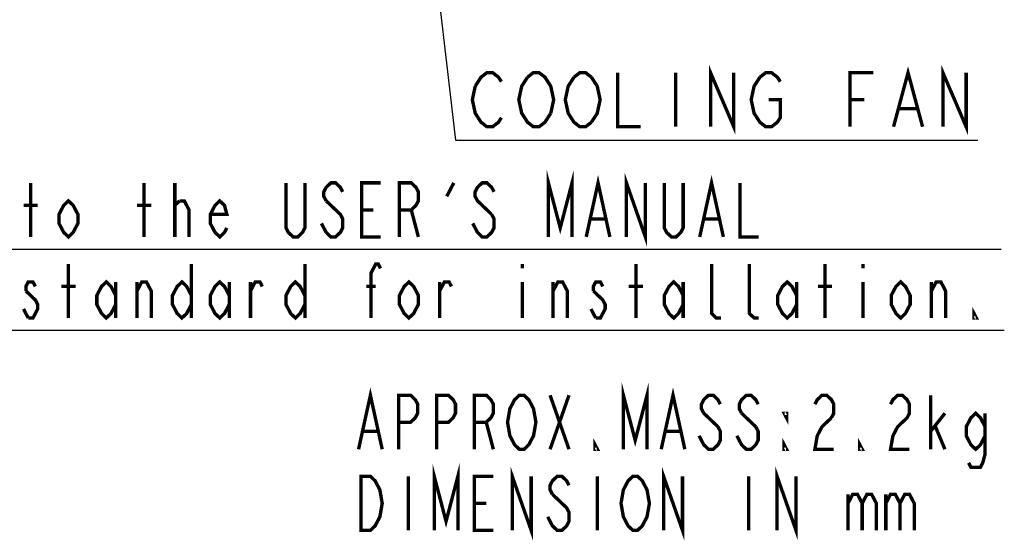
# Model space of a CAD drawing. Extents: x 63 to 814, y 62 to 569.
# Tile 17 of 25: x 697 to 814, y 62 to 123. Entities that reach past the tile are written whole.
import ezdxf

# ---------------------------------------------------------------- set-up
doc = ezdxf.new("R2010")
doc.units = 0
doc.header["$LTSCALE"] = 46.2
doc.layers.get('0').update_dxf_attribs({"linetype": 'CONTINUOUS'})
doc.layers.add('ALL_NOTE', color=7, linetype='CONTINUOUS')

msp = doc.modelspace()

# ---------------------------------------------------------------- linework, layer by layer
at = {"color": 2, "linetype": 'CONTINUOUS'}
for p, q in [((667.969, 96.12), (813.674, 96.12)), ((668.327, 86.502), (814.032, 86.502))]:
    msp.add_line(p, q, dxfattribs=at)
at = {"layer": 'ALL_NOTE', "color": 2, "linetype": 'CONTINUOUS'}
for p, q in [((741.858, 170.567), (749.05, 109)), ((749.05, 109), (750.345, 109)), ((750.345, 109), (810.889, 109))]:
    msp.add_line(p, q, dxfattribs=at)
at = {"layer": 'ALL_NOTE', "color": 2, "linetype": 'CONTINUOUS', "const_width": 0.4}
for points in [[(779.241, 110.6), (779.241, 117), (781.993, 110.6), (781.993, 117)], [(800.913, 110.6), (802.633, 117), (804.353, 110.6)], [(806.761, 110.6), (806.761, 117), (809.513, 110.6), (809.513, 117)], [(751.377, 115.4), (752.065, 116.467), (752.753, 117), (753.441, 117), (754.129, 116.467), (754.473, 115.933)], [(760.321, 112.2), (759.633, 111.133), (758.945, 110.6), (758.257, 110.6), (757.569, 111.133), (757.225, 111.667), (756.881, 112.2), (756.537, 113.8), (756.881, 115.4), (757.569, 116.467)], [(757.569, 116.467), (758.257, 117), (758.945, 117), (759.633, 116.467), (759.977, 115.933), (760.321, 115.4), (760.665, 113.8), (760.321, 112.2)], [(765.137, 111.133), (764.449, 110.6), (763.761, 110.6), (763.073, 111.133), (762.729, 111.667), (762.385, 112.2), (762.041, 113.8), (762.385, 115.4), (763.073, 116.467)], [(763.073, 116.467), (763.761, 117), (764.449, 117), (765.137, 116.467)], [(765.137, 116.467), (765.825, 115.4), (766.169, 113.8), (765.825, 112.2), (765.137, 111.133)], [(768.233, 117), (768.233, 110.6), (770.985, 110.6)], [(775.113, 117), (775.113, 110.6)], [(786.121, 113.8), (787.497, 113.8), (787.497, 111.667), (787.153, 111.133), (786.465, 110.6), (785.777, 110.6), (785.089, 111.133), (784.745, 111.667), (784.401, 112.2), (784.057, 113.8), (784.401, 115.4), (785.089, 116.467)], [(785.089, 116.467), (785.777, 117), (786.465, 117), (787.153, 116.467), (787.497, 115.933)], [(795.753, 110.6), (795.753, 117), (798.505, 117)], [(754.473, 111.667), (754.129, 111.133), (753.441, 110.6), (752.753, 110.6), (752.065, 111.133), (751.721, 111.667), (751.377, 112.2), (751.033, 113.8), (751.377, 115.4)], [(795.753, 113.8), (797.473, 113.8)], [(801.601, 112.733), (803.665, 112.733)], [(760.042, 97.557), (760.042, 103.957), (761.442, 98.624), (762.842, 103.957), (762.842, 97.557)], [(769.282, 97.557), (769.282, 103.957), (771.522, 97.557), (771.522, 103.957)], [(698.722, 97.557), (698.722, 103.957)], [(712.162, 97.557), (712.162, 103.957)], [(715.802, 97.557), (715.802, 103.957)], [(731.202, 103.957), (731.202, 98.624), (730.922, 98.09), (730.362, 97.557), (729.802, 97.557), (729.242, 98.09), (728.962, 98.624), (728.962, 103.957)], [(735.682, 102.89), (735.402, 103.424), (734.842, 103.957), (734.282, 103.957), (733.722, 103.424), (733.442, 102.89), (733.442, 102.357), (733.722, 101.824)], [(740.162, 97.557), (737.922, 97.557), (737.922, 103.957), (740.162, 103.957)], [(742.402, 97.557), (742.402, 103.957), (743.802, 103.957), (744.362, 103.424), (744.642, 102.89), (744.642, 101.824), (744.362, 101.29), (743.802, 100.757), (742.402, 100.757)], [(748.002, 102.357), (748.842, 103.957)], [(753.602, 102.89), (753.322, 103.424), (752.762, 103.957), (752.202, 103.957), (751.642, 103.424), (751.362, 102.89), (751.362, 102.357), (751.642, 101.824), (753.322, 100.224)], [(764.522, 97.557), (765.922, 103.957), (767.322, 97.557)], [(776.002, 103.957), (776.002, 98.624), (775.722, 98.09), (775.162, 97.557), (774.602, 97.557), (774.042, 98.09), (773.762, 98.624), (773.762, 103.957)], [(777.962, 97.557), (779.362, 103.957), (780.762, 97.557)], [(782.722, 103.957), (782.722, 97.557), (784.962, 97.557)], [(697.882, 101.29), (699.562, 101.29)], [(704.322, 99.157), (703.762, 98.09), (703.202, 97.557), (702.642, 98.09), (702.082, 99.157), (702.082, 100.224), (702.642, 101.29), (703.202, 101.824), (703.762, 101.29), (704.322, 100.224), (704.322, 99.157)], [(711.322, 101.29), (713.002, 101.29)], [(715.802, 101.29), (716.362, 101.824)], [(716.362, 101.824), (716.922, 101.824), (717.482, 100.757), (717.482, 97.557)], [(721.962, 98.624), (721.682, 98.09), (721.122, 97.557), (720.562, 98.09), (720.002, 99.157), (720.002, 100.224), (720.562, 101.29), (721.122, 101.824), (721.682, 101.29), (721.962, 100.224), (720.002, 100.224)], [(733.722, 101.824), (735.402, 100.224), (735.682, 99.69), (735.682, 98.624), (735.402, 98.09), (734.842, 97.557), (734.282, 97.557), (733.722, 98.09)], [(737.922, 100.757), (739.322, 100.757)], [(743.802, 100.757), (744.642, 97.557)], [(753.322, 100.224), (753.602, 99.69), (753.602, 98.624), (753.322, 98.09), (752.762, 97.557), (752.202, 97.557), (751.642, 98.09), (751.362, 98.624), (751.082, 99.157)], [(733.722, 98.09), (733.162, 99.157)], [(765.082, 99.69), (766.762, 99.69)], [(778.522, 99.69), (780.202, 99.69)], [(703.202, 87.957), (703.202, 94.357)], [(717.762, 94.357), (717.762, 87.957)], [(731.202, 94.357), (731.202, 87.957)], [(739.042, 87.957), (739.042, 93.29), (739.602, 94.357), (739.882, 94.357), (740.162, 93.824)], [(756.962, 94.357), (756.962, 93.824)], [(770.402, 87.957), (770.402, 94.357)], [(780.482, 87.957), (779.922, 87.957), (779.362, 88.49), (779.362, 94.357)], [(784.962, 87.957), (784.402, 87.957), (783.842, 88.49), (783.842, 94.357)], [(792.802, 87.957), (792.802, 94.357)], [(797.282, 94.357), (797.282, 93.824)], [(699.282, 91.69), (699.002, 92.224), (698.442, 92.224), (698.162, 91.69), (698.162, 91.157)], [(708.802, 89.557), (708.242, 88.49), (707.682, 87.957), (707.122, 88.49), (706.562, 89.557), (706.562, 90.624), (707.122, 91.69), (707.682, 92.224), (708.242, 91.69), (708.802, 90.624)], [(708.802, 92.224), (708.802, 87.957)], [(711.322, 87.957), (711.322, 92.224)], [(711.322, 91.157), (711.882, 92.224), (712.442, 92.224), (713.002, 91.157), (713.002, 87.957)], [(717.762, 89.557), (717.202, 88.49), (716.642, 87.957), (716.082, 88.49), (715.522, 89.557), (715.522, 90.624), (716.082, 91.69), (716.642, 92.224), (717.202, 91.69), (717.762, 90.624)], [(722.242, 89.557), (721.682, 88.49), (721.122, 87.957), (720.562, 88.49), (720.002, 89.557), (720.002, 90.624), (720.562, 91.69), (721.122, 92.224), (721.682, 91.69), (722.242, 90.624)], [(722.242, 92.224), (722.242, 87.957)], [(724.762, 87.957), (724.762, 92.224)], [(724.762, 91.157), (725.322, 92.224), (725.882, 92.224), (726.162, 91.69)], [(731.202, 89.557), (730.642, 88.49), (730.082, 87.957), (729.522, 88.49), (728.962, 89.557), (728.962, 90.624), (729.522, 91.69), (730.082, 92.224), (730.642, 91.69), (731.202, 90.624)], [(744.642, 89.557), (744.082, 88.49), (743.522, 87.957), (742.962, 88.49), (742.402, 89.557), (742.402, 90.624), (742.962, 91.69), (743.522, 92.224), (744.082, 91.69), (744.642, 90.624), (744.642, 89.557)], [(747.162, 87.957), (747.162, 92.224)], [(747.162, 91.157), (747.722, 92.224), (748.282, 92.224), (748.562, 91.69)], [(756.962, 92.224), (756.962, 87.957)], [(760.602, 87.957), (760.602, 92.224)], [(760.602, 91.157), (761.162, 92.224), (761.722, 92.224), (762.282, 91.157), (762.282, 87.957)], [(766.482, 91.69), (766.202, 92.224), (765.642, 92.224), (765.362, 91.69), (765.362, 91.157)], [(776.002, 89.557), (775.442, 88.49), (774.882, 87.957), (774.322, 88.49), (773.762, 89.557), (773.762, 90.624), (774.322, 91.69), (774.882, 92.224), (775.442, 91.69), (776.002, 90.624)], [(776.002, 92.224), (776.002, 87.957)], [(789.442, 89.557), (788.882, 88.49), (788.322, 87.957), (787.762, 88.49), (787.202, 89.557), (787.202, 90.624), (787.762, 91.69), (788.322, 92.224), (788.882, 91.69), (789.442, 90.624)], [(789.442, 92.224), (789.442, 87.957)], [(797.282, 92.224), (797.282, 87.957)], [(802.882, 89.557), (802.322, 88.49), (801.762, 87.957), (801.202, 88.49), (800.642, 89.557), (800.642, 90.624), (801.202, 91.69), (801.762, 92.224), (802.322, 91.69), (802.882, 90.624), (802.882, 89.557)], [(805.402, 87.957), (805.402, 92.224)], [(805.402, 91.157), (805.962, 92.224), (806.522, 92.224), (807.082, 91.157), (807.082, 87.957)], [(698.162, 91.157), (699.282, 90.09), (699.562, 89.557), (699.562, 89.024), (699.282, 88.49), (699.002, 87.957), (698.442, 87.957)], [(702.362, 91.69), (704.042, 91.69)], [(738.482, 91.69), (739.602, 91.69)], [(765.362, 91.157), (766.482, 90.09), (766.762, 89.557), (766.762, 89.024), (766.482, 88.49), (766.202, 87.957), (765.642, 87.957)], [(769.562, 91.69), (771.242, 91.69)], [(791.962, 91.69), (793.642, 91.69)], [(698.442, 87.957), (697.882, 89.024)], [(765.642, 87.957), (765.082, 89.024)], [(810.722, 87.957), (810.442, 87.957), (810.442, 88.49), (810.722, 87.957)], [(737.561, 72.411), (738.961, 78.811), (740.361, 72.411)], [(768.921, 72.411), (768.921, 78.811), (770.321, 73.478), (771.721, 78.811), (771.721, 72.411)], [(773.401, 72.411), (774.801, 78.811), (776.201, 72.411)], [(742.321, 72.411), (742.321, 78.811), (743.721, 78.811), (744.281, 78.278), (744.561, 77.744), (744.561, 76.678), (744.281, 76.144), (743.721, 75.611), (742.321, 75.611)], [(746.801, 72.411), (746.801, 78.811), (748.201, 78.811), (748.761, 78.278), (749.041, 77.744), (749.041, 76.678), (748.761, 76.144), (748.201, 75.611), (746.801, 75.611)], [(751.281, 72.411), (751.281, 78.811), (752.681, 78.811), (753.241, 78.278), (753.521, 77.744), (753.521, 76.678), (753.241, 76.144), (752.681, 75.611), (751.281, 75.611)], [(758.001, 73.478), (757.721, 72.944), (757.161, 72.411), (756.601, 72.411), (756.041, 72.944), (755.761, 73.478), (755.481, 74.011), (755.201, 75.611), (755.481, 77.211), (755.761, 77.744), (756.041, 78.278), (756.601, 78.811), (757.161, 78.811), (757.721, 78.278), (758.001, 77.744), (758.281, 77.211), (758.561, 75.611), (758.281, 74.011), (758.001, 73.478)], [(760.241, 78.811), (762.481, 72.411)], [(760.241, 72.411), (762.481, 78.811)], [(780.401, 77.744), (780.121, 78.278), (779.561, 78.811), (779.001, 78.811), (778.441, 78.278), (778.161, 77.744), (778.161, 77.211), (778.441, 76.678), (780.121, 75.078)], [(784.881, 77.744), (784.601, 78.278), (784.041, 78.811), (783.481, 78.811), (782.921, 78.278), (782.641, 77.744), (782.641, 77.211), (782.921, 76.678)], [(791.601, 77.744), (791.881, 78.278), (792.441, 78.811), (793.001, 78.811), (793.561, 78.278), (793.841, 77.744), (793.841, 76.678), (793.561, 76.144)], [(800.561, 77.744), (800.841, 78.278), (801.401, 78.811), (801.961, 78.811), (802.521, 78.278), (802.801, 77.744), (802.801, 76.678), (802.521, 76.144), (801.961, 75.611), (801.401, 75.078), (800.841, 74.011), (800.561, 72.411), (802.801, 72.411)], [(805.321, 72.411), (805.321, 78.811)], [(752.681, 75.611), (753.521, 72.411)], [(782.921, 76.678), (784.601, 75.078)], [(788.241, 76.678), (788.241, 76.144), (787.961, 76.678), (788.241, 76.678)], [(793.561, 76.144), (792.441, 75.078), (791.881, 74.011), (791.601, 72.411), (793.841, 72.411)], [(805.321, 74.544), (807.001, 76.678)], [(811.761, 74.011), (811.201, 72.944), (810.641, 72.411), (810.081, 72.944), (809.521, 74.011), (809.521, 75.078), (810.081, 76.144), (810.641, 76.678), (811.201, 76.144), (811.761, 75.078)], [(811.761, 76.678), (811.761, 71.878), (811.481, 70.811), (811.201, 70.278), (810.081, 70.278), (809.801, 70.811)], [(738.121, 74.544), (739.801, 74.544)], [(773.961, 74.544), (775.641, 74.544)], [(780.121, 75.078), (780.401, 74.544), (780.401, 73.478), (780.121, 72.944), (779.561, 72.411), (779.001, 72.411), (778.441, 72.944), (778.161, 73.478), (777.881, 74.011)], [(784.601, 75.078), (784.881, 74.544), (784.881, 73.478), (784.601, 72.944), (784.041, 72.411), (783.481, 72.411), (782.921, 72.944), (782.641, 73.478), (782.361, 74.011)], [(805.881, 75.078), (807.001, 72.411)], [(765.841, 72.411), (765.561, 72.411), (765.561, 72.944), (765.841, 72.411)], [(788.241, 72.411), (787.961, 72.411), (787.961, 72.944), (788.241, 72.411)], [(797.201, 72.411), (796.921, 72.411), (796.921, 72.944), (797.201, 72.411)], [(746.521, 62.811), (746.521, 69.211), (747.921, 63.878), (749.321, 69.211), (749.321, 62.811)], [(755.761, 62.811), (755.761, 69.211), (758.001, 62.811), (758.001, 69.211)], [(773.681, 62.811), (773.681, 69.211), (775.921, 62.811), (775.921, 69.211)], [(787.121, 62.811), (787.121, 69.211), (789.361, 62.811), (789.361, 69.211)], [(737.841, 69.211), (738.961, 69.211), (739.521, 68.678), (739.801, 68.144), (740.081, 67.611), (740.361, 66.011), (740.081, 64.411), (739.801, 63.878), (739.521, 63.344), (738.961, 62.811), (737.841, 62.811), (737.841, 69.211)], [(743.441, 69.211), (743.441, 62.811)], [(753.521, 62.811), (751.281, 62.811), (751.281, 69.211), (753.521, 69.211)], [(762.481, 68.144), (762.201, 68.678), (761.641, 69.211), (761.081, 69.211), (760.521, 68.678), (760.241, 68.144), (760.241, 67.611), (760.521, 67.078)], [(765.841, 69.211), (765.841, 62.811)], [(771.441, 63.878), (771.161, 63.344), (770.601, 62.811), (770.041, 62.811), (769.481, 63.344), (769.201, 63.878), (768.921, 64.411), (768.641, 66.011), (768.921, 67.611), (769.201, 68.144), (769.481, 68.678), (770.041, 69.211), (770.601, 69.211), (771.161, 68.678), (771.441, 68.144), (771.721, 67.611), (772.001, 66.011), (771.721, 64.411), (771.441, 63.878)], [(783.761, 69.211), (783.761, 62.811)], [(760.521, 67.078), (762.201, 65.478), (762.481, 64.944), (762.481, 63.878), (762.201, 63.344), (761.641, 62.811), (761.081, 62.811), (760.521, 63.344), (760.241, 63.878), (759.961, 64.411)], [(795.521, 67.078), (795.521, 62.811)], [(795.521, 66.011), (796.081, 67.078), (796.641, 67.078), (797.201, 66.011), (797.201, 62.811)], [(797.201, 66.011), (797.761, 67.078), (798.321, 67.078), (798.881, 66.011), (798.881, 62.811)], [(800.001, 67.078), (800.001, 62.811)], [(800.001, 66.011), (800.561, 67.078), (801.121, 67.078), (801.681, 66.011), (801.681, 62.811)], [(801.681, 66.011), (802.241, 67.078), (802.801, 67.078), (803.361, 66.011), (803.361, 62.811)], [(751.281, 66.011), (752.681, 66.011)]]:
    msp.add_lwpolyline(points, dxfattribs=at)

doc.saveas('drawing.dxf')
